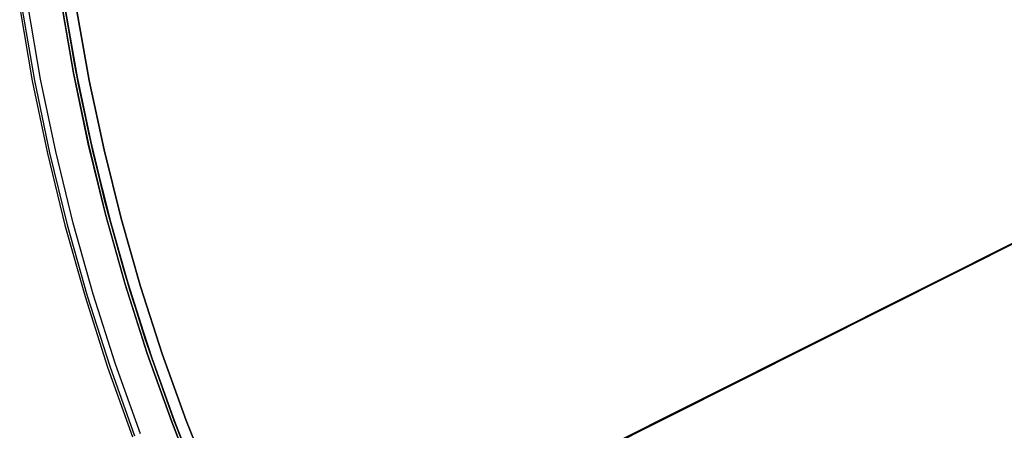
# Model space of a CAD drawing. Header units: millimetres. Extents: x 6239 to 7218, y -13987 to -13139.
# Tile 51 of 256: x 6577 to 6648, y -13511 to -13482. Entities that reach past the tile are written whole.
import ezdxf

# ---------------------------------------------------------------- set-up
doc = ezdxf.new("R2010")
doc.units = ezdxf.units.MM
doc.layers.add('color', color=7, linetype='Continuous')
doc.layers.add('luz', color=7, linetype='Continuous')

msp = doc.modelspace()

# ---------------------------------------------------------------- linework, layer by layer
at = {"layer": 'color', "color": 254, "true_color": 0xcad1ee}
for p, q in [((6581.129, -13485.43, -30.6), (6580.247, -13480.324, -30.6)), ((6581.129, -13485.43, -33.2), (6580.247, -13480.324, -33.2)), ((6581.129, -13485.43, -30.6), (6580.247, -13480.324, -30.6)), ((6580.251, -13480.351, -35.8), (6581.133, -13485.453, -35.8)), ((6580.251, -13480.351, -35.8), (6581.133, -13485.453, -35.8)), ((6577.287, -13480.81, -11.461), (6578.186, -13486.015, -11.461)), ((6577.287, -13480.81, -35.8), (6578.186, -13486.015, -35.8)), ((6577.287, -13480.81, -35.8), (6578.186, -13486.015, -35.8)), ((6577.287, -13480.81, -11.461), (6578.186, -13486.015, -11.461)), ((6577.287, -13480.81, -23.63), (6578.186, -13486.015, -23.63)), ((6577.451, -13480.785, -10.91), (6578.349, -13485.984, -10.91)), ((6578.784, -13485.901, -10.541), (6577.888, -13480.717, -10.541)), ((6578.784, -13485.901, -10.541), (6577.888, -13480.717, -10.541)), ((6581.37, -13481.023, -30.6), (6582.257, -13485.995, -30.6)), ((6582.257, -13485.995, -11.269), (6581.37, -13481.023, -11.269)), ((6582.257, -13485.995, -11.269), (6581.37, -13481.023, -11.269)), ((6581.37, -13481.023, -30.6), (6582.257, -13485.995, -30.6)), ((6582.257, -13485.995, -20.935), (6581.37, -13481.023, -20.935)), ((6673.863, -13484.733, 26.2), (6595.272, -13524.12, -11.269)), ((6673.863, -13484.733, 26.2), (6595.272, -13524.12, -11.269)), ((6582.186, -13490.502, -30.6), (6581.129, -13485.43, -30.6)), ((6582.186, -13490.502, -33.2), (6581.129, -13485.43, -33.2)), ((6582.186, -13490.502, -30.6), (6581.129, -13485.43, -30.6)), ((6581.133, -13485.453, -35.8), (6582.191, -13490.522, -35.8)), ((6581.133, -13485.453, -35.8), (6582.191, -13490.522, -35.8)), ((6578.186, -13486.015, -11.461), (6579.265, -13491.185, -11.461)), ((6578.186, -13486.015, -35.8), (6579.265, -13491.185, -35.8)), ((6578.186, -13486.015, -35.8), (6579.265, -13491.185, -35.8)), ((6578.186, -13486.015, -11.461), (6579.265, -13491.185, -11.461)), ((6578.186, -13486.015, -23.63), (6579.265, -13491.185, -23.63)), ((6578.349, -13485.984, -10.91), (6579.427, -13491.149, -10.91)), ((6579.858, -13491.051, -10.541), (6578.784, -13485.901, -10.541)), ((6579.858, -13491.051, -10.541), (6578.784, -13485.901, -10.541)), ((6582.257, -13485.995, -30.6), (6583.311, -13490.935, -30.6)), ((6583.311, -13490.935, -11.269), (6582.257, -13485.995, -11.269)), ((6583.311, -13490.935, -11.269), (6582.257, -13485.995, -11.269)), ((6582.257, -13485.995, -30.6), (6583.311, -13490.935, -30.6)), ((6583.311, -13490.935, -20.935), (6582.257, -13485.995, -20.935)), ((6583.418, -13495.534, -30.6), (6582.186, -13490.502, -30.6)), ((6583.418, -13495.534, -33.2), (6582.186, -13490.502, -33.2)), ((6583.418, -13495.534, -30.6), (6582.186, -13490.502, -30.6)), ((6579.265, -13491.185, -11.461), (6580.521, -13496.316, -11.461)), ((6579.265, -13491.185, -35.8), (6580.521, -13496.316, -35.8)), ((6579.265, -13491.185, -35.8), (6580.521, -13496.316, -35.8)), ((6579.265, -13491.185, -11.461), (6580.521, -13496.316, -11.461)), ((6579.265, -13491.185, -23.63), (6580.521, -13496.316, -23.63)), ((6579.427, -13491.149, -10.91), (6580.682, -13496.273, -10.91)), ((6581.109, -13496.161, -10.541), (6579.858, -13491.051, -10.541)), ((6581.109, -13496.161, -10.541), (6579.858, -13491.051, -10.541)), ((6582.191, -13490.522, -35.8), (6583.423, -13495.552, -35.8)), ((6582.191, -13490.522, -35.8), (6583.423, -13495.552, -35.8)), ((6583.311, -13490.935, -30.6), (6584.532, -13495.836, -30.6)), ((6584.532, -13495.836, -11.269), (6583.311, -13490.935, -11.269)), ((6584.532, -13495.836, -11.269), (6583.311, -13490.935, -11.269)), ((6583.311, -13490.935, -30.6), (6584.532, -13495.836, -30.6)), ((6584.532, -13495.836, -20.935), (6583.311, -13490.935, -20.935)), ((6592.239, -13525.64, -10.541), (6661.428, -13490.964, 22.446)), ((6592.239, -13525.64, -10.541), (6661.428, -13490.964, 22.446)), ((6584.823, -13500.521, -30.6), (6583.418, -13495.534, -30.6)), ((6584.823, -13500.521, -33.2), (6583.418, -13495.534, -33.2)), ((6584.823, -13500.521, -30.6), (6583.418, -13495.534, -30.6)), ((6583.423, -13495.552, -35.8), (6584.827, -13500.536, -35.8)), ((6583.423, -13495.552, -35.8), (6584.827, -13500.536, -35.8)), ((6584.532, -13495.836, -30.6), (6585.919, -13500.692, -30.6)), ((6585.919, -13500.692, -11.269), (6584.532, -13495.836, -11.269)), ((6585.919, -13500.692, -11.269), (6584.532, -13495.836, -11.269)), ((6584.532, -13495.836, -30.6), (6585.919, -13500.692, -30.6)), ((6585.919, -13500.692, -20.935), (6584.532, -13495.836, -20.935)), ((6580.521, -13496.316, -11.461), (6581.954, -13501.399, -11.461)), ((6580.521, -13496.316, -35.8), (6581.954, -13501.399, -35.8)), ((6580.521, -13496.316, -35.8), (6581.954, -13501.399, -35.8)), ((6580.521, -13496.316, -11.461), (6581.954, -13501.399, -11.461)), ((6580.521, -13496.316, -23.63), (6581.954, -13501.399, -23.63)), ((6580.682, -13496.273, -10.91), (6582.113, -13501.352, -10.91)), ((6582.536, -13501.224, -10.541), (6581.109, -13496.161, -10.541)), ((6582.536, -13501.224, -10.541), (6581.109, -13496.161, -10.541)), ((6586.399, -13505.457, -30.6), (6584.823, -13500.521, -30.6)), ((6586.399, -13505.457, -33.2), (6584.823, -13500.521, -33.2)), ((6586.399, -13505.457, -30.6), (6584.823, -13500.521, -30.6)), ((6584.827, -13500.536, -35.8), (6586.403, -13505.468, -35.8)), ((6584.827, -13500.536, -35.8), (6586.403, -13505.468, -35.8)), ((6585.919, -13500.692, -30.6), (6587.47, -13505.499, -30.6)), ((6587.47, -13505.499, -11.269), (6585.919, -13500.692, -11.269)), ((6587.47, -13505.499, -11.269), (6585.919, -13500.692, -11.269)), ((6585.919, -13500.692, -30.6), (6587.47, -13505.499, -30.6)), ((6587.47, -13505.499, -20.935), (6585.919, -13500.692, -20.935)), ((6581.954, -13501.399, -11.461), (6583.561, -13506.431, -11.461)), ((6581.954, -13501.399, -35.8), (6583.561, -13506.431, -35.8)), ((6581.954, -13501.399, -35.8), (6583.561, -13506.431, -35.8)), ((6581.954, -13501.399, -11.461), (6583.561, -13506.431, -11.461)), ((6581.954, -13501.399, -23.63), (6583.561, -13506.431, -23.63)), ((6582.113, -13501.352, -10.91), (6583.718, -13506.377, -10.91)), ((6584.137, -13506.236, -10.541), (6582.536, -13501.224, -10.541)), ((6584.137, -13506.236, -10.541), (6582.536, -13501.224, -10.541)), ((6588.145, -13510.335, -30.6), (6586.399, -13505.457, -30.6)), ((6588.145, -13510.335, -33.2), (6586.399, -13505.457, -33.2)), ((6588.145, -13510.335, -30.6), (6586.399, -13505.457, -30.6)), ((6586.403, -13505.468, -35.8), (6588.148, -13510.344, -35.8)), ((6586.403, -13505.468, -35.8), (6588.148, -13510.344, -35.8)), ((6587.47, -13505.499, -30.6), (6589.182, -13510.251, -30.6)), ((6589.182, -13510.251, -11.269), (6587.47, -13505.499, -11.269)), ((6589.182, -13510.251, -11.269), (6587.47, -13505.499, -11.269)), ((6587.47, -13505.499, -30.6), (6589.182, -13510.251, -30.6)), ((6589.182, -13510.251, -20.935), (6587.47, -13505.499, -20.935)), ((6583.561, -13506.431, -11.461), (6585.342, -13511.403, -11.461)), ((6583.561, -13506.431, -35.8), (6585.342, -13511.403, -35.8)), ((6583.561, -13506.431, -35.8), (6585.342, -13511.403, -35.8)), ((6583.561, -13506.431, -11.461), (6585.342, -13511.403, -11.461)), ((6583.561, -13506.431, -23.63), (6585.342, -13511.403, -23.63)), ((6583.718, -13506.377, -10.91), (6585.497, -13511.345, -10.91)), ((6585.91, -13511.189, -10.541), (6584.137, -13506.236, -10.541)), ((6585.91, -13511.189, -10.541), (6584.137, -13506.236, -10.541)), ((6590.058, -13515.15, -30.6), (6588.145, -13510.335, -30.6)), ((6590.058, -13515.15, -33.2), (6588.145, -13510.335, -33.2)), ((6590.058, -13515.15, -30.6), (6588.145, -13510.335, -30.6)), ((6588.148, -13510.344, -35.8), (6590.061, -13515.156, -35.8)), ((6588.148, -13510.344, -35.8), (6590.061, -13515.156, -35.8)), ((6589.182, -13510.251, -30.6), (6591.055, -13514.942, -30.6)), ((6591.055, -13514.942, -11.269), (6589.182, -13510.251, -11.269)), ((6591.055, -13514.942, -11.269), (6589.182, -13510.251, -11.269)), ((6589.182, -13510.251, -30.6), (6591.055, -13514.942, -30.6)), ((6591.055, -13514.942, -20.935), (6589.182, -13510.251, -20.935))]:
    msp.add_line(p, q, dxfattribs=at)
at = {"layer": 'luz', "color": 254, "true_color": 0xcad1ee}
for p, q in [((6594.587, -13524.539, -31.05), (6862.371, -13390.182, -31.05)), ((6862.371, -13390.182, -32.55), (6594.587, -13524.539, -32.55)), ((6581.21, -13484.781, -34.05), (6580.367, -13479.781, -34.05)), ((6581.21, -13484.781, -33.3), (6580.367, -13479.781, -33.3)), ((6580.424, -13480.157, -32.55), (6581.304, -13485.279, -32.55)), ((6581.304, -13485.279, -32.55), (6580.424, -13480.157, -32.55)), ((6581.496, -13486.274, -31.05), (6580.602, -13481.283, -31.05)), ((6580.602, -13481.283, -31.8), (6581.496, -13486.274, -31.8)), ((6582.223, -13489.749, -34.05), (6581.21, -13484.781, -34.05)), ((6582.223, -13489.749, -33.3), (6581.21, -13484.781, -33.3)), ((6581.304, -13485.279, -32.55), (6582.361, -13490.367, -32.55)), ((6582.361, -13490.367, -32.55), (6581.304, -13485.279, -32.55)), ((6582.559, -13491.232, -31.05), (6581.496, -13486.274, -31.05)), ((6581.496, -13486.274, -31.8), (6582.559, -13491.232, -31.8)), ((6583.402, -13494.681, -34.05), (6582.223, -13489.749, -34.05)), ((6583.402, -13494.681, -33.3), (6582.223, -13489.749, -33.3)), ((6582.361, -13490.367, -32.55), (6583.594, -13495.416, -32.55)), ((6583.594, -13495.416, -32.55), (6582.361, -13490.367, -32.55)), ((6583.789, -13496.151, -31.05), (6582.559, -13491.232, -31.05)), ((6582.559, -13491.232, -31.8), (6583.789, -13496.151, -31.8)), ((6584.749, -13499.569, -34.05), (6583.402, -13494.681, -34.05)), ((6584.749, -13499.569, -33.3), (6583.402, -13494.681, -33.3)), ((6583.594, -13495.416, -32.55), (6585.001, -13500.419, -32.55)), ((6585.001, -13500.419, -32.55), (6583.594, -13495.416, -32.55)), ((6585.184, -13501.026, -31.05), (6583.789, -13496.151, -31.05)), ((6583.789, -13496.151, -31.8), (6585.184, -13501.026, -31.8)), ((6586.259, -13504.41, -34.05), (6584.749, -13499.569, -34.05)), ((6586.259, -13504.41, -33.3), (6584.749, -13499.569, -33.3)), ((6585.001, -13500.419, -32.55), (6586.581, -13505.371, -32.55)), ((6586.581, -13505.371, -32.55), (6585.001, -13500.419, -32.55)), ((6586.744, -13505.85, -31.05), (6585.184, -13501.026, -31.05)), ((6585.184, -13501.026, -31.8), (6586.744, -13505.85, -31.8)), ((6587.933, -13509.196, -34.05), (6586.259, -13504.41, -34.05)), ((6587.933, -13509.196, -33.3), (6586.259, -13504.41, -33.3)), ((6586.581, -13505.371, -32.55), (6588.332, -13510.264, -32.55)), ((6588.332, -13510.264, -32.55), (6586.581, -13505.371, -32.55)), ((6588.467, -13510.619, -31.05), (6586.744, -13505.85, -31.05)), ((6586.744, -13505.85, -31.8), (6588.467, -13510.619, -31.8)), ((6589.768, -13513.923, -34.05), (6587.933, -13509.196, -34.05)), ((6589.768, -13513.923, -33.3), (6587.933, -13509.196, -33.3)), ((6588.332, -13510.264, -32.55), (6590.251, -13515.094, -32.55)), ((6590.251, -13515.094, -32.55), (6588.332, -13510.264, -32.55)), ((6590.349, -13515.328, -31.05), (6588.467, -13510.619, -31.05)), ((6588.467, -13510.619, -31.8), (6590.349, -13515.328, -31.8))]:
    msp.add_line(p, q, dxfattribs=at)

doc.saveas('drawing.dxf')
